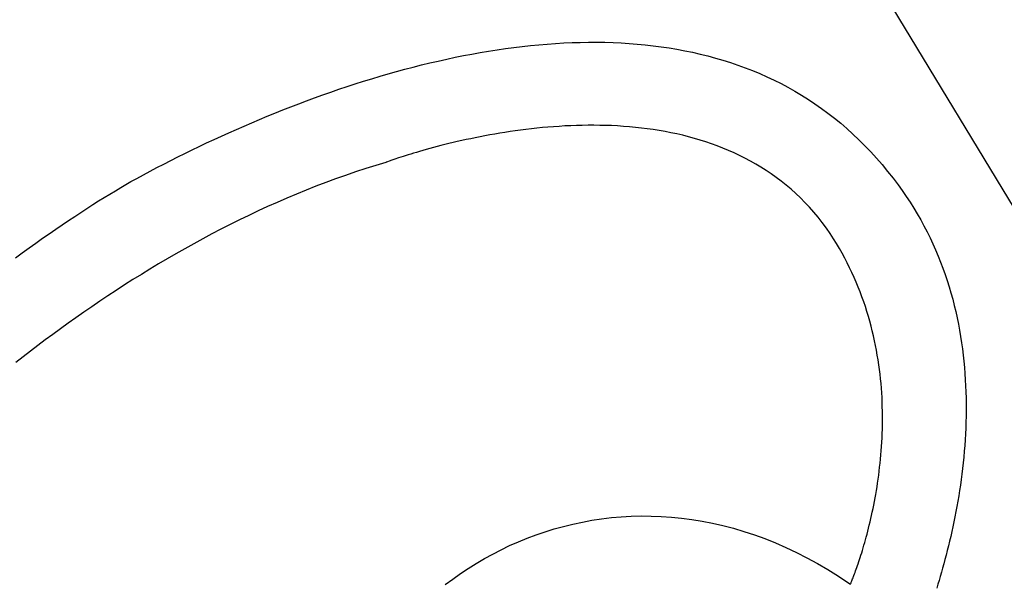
# Model space of a CAD drawing. Header units: millimetres. Extents: x -641 to 119, y -160 to 916.
# Tile 26 of 64: x -417.056 to -415.482, y 516.024 to 516.927. Entities that reach past the tile are written whole.
import ezdxf

# ---------------------------------------------------------------- set-up
doc = ezdxf.new("R2010")
doc.units = ezdxf.units.MM
doc.header["$LTSCALE"] = 32.67
doc.layers.get('0').update_dxf_attribs({"linetype": 'CONTINUOUS'})

msp = doc.modelspace()

# ---------------------------------------------------------------- linework, layer by layer
at = {"color": 7, "linetype": 'Continuous'}
for p, q in [((-414.2464, 514.6083), (-416.4265, 518.2136)), ((-416.2395, 516.8856), (-416.2261, 516.8869)), ((-416.2261, 516.8869), (-416.2128, 516.8881)), ((-416.2128, 516.8881), (-416.1995, 516.889)), ((-416.1995, 516.889), (-416.1863, 516.8898)), ((-416.1863, 516.8898), (-416.173, 516.8903)), ((-416.173, 516.8903), (-416.1598, 516.8907)), ((-416.1598, 516.8907), (-416.1467, 516.8909)), ((-416.1467, 516.8909), (-416.1335, 516.891)), ((-416.1335, 516.891), (-416.1205, 516.8908)), ((-416.1205, 516.8908), (-416.1074, 516.8904)), ((-416.1074, 516.8904), (-416.0945, 516.8898)), ((-416.0945, 516.8898), (-416.0815, 516.889)), ((-416.0815, 516.889), (-416.0687, 516.888)), ((-416.0687, 516.888), (-416.0559, 516.8868)), ((-416.3467, 516.8695), (-416.3333, 516.872)), ((-416.3333, 516.872), (-416.3199, 516.8744)), ((-416.3199, 516.8744), (-416.3064, 516.8767)), ((-416.3064, 516.8767), (-416.293, 516.8788)), ((-416.293, 516.8788), (-416.2796, 516.8808)), ((-416.2796, 516.8808), (-416.2662, 516.8826)), ((-416.2662, 516.8826), (-416.2528, 516.8842)), ((-416.2528, 516.8842), (-416.2395, 516.8856)), ((-416.0559, 516.8868), (-416.0431, 516.8854)), ((-416.0431, 516.8854), (-416.0304, 516.8837)), ((-416.0304, 516.8837), (-416.0178, 516.8818)), ((-416.0178, 516.8818), (-416.0053, 516.8797)), ((-416.0053, 516.8797), (-415.9928, 516.8774)), ((-415.9928, 516.8774), (-415.9804, 516.8748)), ((-415.9804, 516.8748), (-415.9681, 516.872)), ((-415.9681, 516.872), (-415.9559, 516.869)), ((-416.4137, 516.8546), (-416.4003, 516.8578)), ((-416.4003, 516.8578), (-416.3869, 516.8609)), ((-416.3869, 516.8609), (-416.3735, 516.8639)), ((-416.3735, 516.8639), (-416.3601, 516.8668)), ((-416.3601, 516.8668), (-416.3467, 516.8695)), ((-415.9559, 516.869), (-415.9438, 516.8657)), ((-415.9438, 516.8657), (-415.9317, 516.8622)), ((-415.9317, 516.8622), (-415.9197, 516.8584)), ((-415.9197, 516.8584), (-415.9079, 516.8544)), ((-416.4801, 516.8365), (-416.4669, 516.8404)), ((-416.4669, 516.8404), (-416.4536, 516.8441)), ((-416.4536, 516.8441), (-416.4403, 516.8477)), ((-416.4403, 516.8477), (-416.427, 516.8512)), ((-416.427, 516.8512), (-416.4137, 516.8546)), ((-415.9079, 516.8544), (-415.8961, 516.8501)), ((-415.8961, 516.8501), (-415.8845, 516.8455)), ((-415.8845, 516.8455), (-415.8729, 516.8407)), ((-415.8729, 516.8407), (-415.8615, 516.8357)), ((-416.5327, 516.82), (-416.5196, 516.8243)), ((-416.5196, 516.8243), (-416.5065, 516.8285)), ((-416.5065, 516.8285), (-416.4934, 516.8325)), ((-416.4934, 516.8325), (-416.4801, 516.8365)), ((-415.8615, 516.8357), (-415.8501, 516.8303)), ((-415.8501, 516.8303), (-415.8389, 516.8247)), ((-415.8389, 516.8247), (-415.8278, 516.8188)), ((-416.5717, 516.8067), (-416.5588, 516.8112)), ((-416.5588, 516.8112), (-416.5458, 516.8157)), ((-416.5458, 516.8157), (-416.5327, 516.82)), ((-415.8278, 516.8188), (-415.8168, 516.8126)), ((-415.8168, 516.8126), (-415.8059, 516.8062)), ((-416.6228, 516.7876), (-416.6101, 516.7925)), ((-416.6101, 516.7925), (-416.5974, 516.7973)), ((-416.5974, 516.7973), (-416.5846, 516.802)), ((-416.5846, 516.802), (-416.5717, 516.8067)), ((-415.8059, 516.8062), (-415.7952, 516.7995)), ((-415.7952, 516.7995), (-415.7846, 516.7924)), ((-415.7846, 516.7924), (-415.7741, 516.7851)), ((-416.6605, 516.7726), (-416.648, 516.7777)), ((-416.648, 516.7777), (-416.6355, 516.7827)), ((-416.6355, 516.7827), (-416.6228, 516.7876)), ((-415.7741, 516.7851), (-415.7638, 516.7775)), ((-415.7638, 516.7775), (-415.7536, 516.7696)), ((-416.6975, 516.7569), (-416.6852, 516.7622)), ((-416.6852, 516.7622), (-416.6729, 516.7674)), ((-416.6729, 516.7674), (-416.6605, 516.7726)), ((-415.7536, 516.7696), (-415.7435, 516.7614)), ((-415.7435, 516.7614), (-415.7336, 516.7528)), ((-416.7337, 516.7408), (-416.7217, 516.7462)), ((-416.7217, 516.7462), (-416.7096, 516.7516)), ((-416.7096, 516.7516), (-416.6975, 516.7569)), ((-416.2887, 516.7454), (-416.2967, 516.744)), ((-416.2805, 516.7467), (-416.2887, 516.7454)), ((-416.2722, 516.748), (-416.2805, 516.7467)), ((-416.2638, 516.7492), (-416.2722, 516.748)), ((-416.2553, 516.7503), (-416.2638, 516.7492)), ((-416.2467, 516.7514), (-416.2553, 516.7503)), ((-416.2381, 516.7524), (-416.2467, 516.7514)), ((-416.2293, 516.7534), (-416.2381, 516.7524)), ((-416.2205, 516.7543), (-416.2293, 516.7534)), ((-416.2115, 516.7551), (-416.2205, 516.7543)), ((-416.2025, 516.7558), (-416.2115, 516.7551)), ((-416.1935, 516.7564), (-416.2025, 516.7558)), ((-416.1843, 516.757), (-416.1935, 516.7564)), ((-416.1752, 516.7574), (-416.1843, 516.757)), ((-416.1659, 516.7577), (-416.1752, 516.7574)), ((-416.1566, 516.758), (-416.1659, 516.7577)), ((-416.1473, 516.7581), (-416.1566, 516.758)), ((-416.138, 516.7581), (-416.1473, 516.7581)), ((-416.1286, 516.758), (-416.138, 516.7581)), ((-416.1191, 516.7578), (-416.1286, 516.758)), ((-416.1097, 516.7575), (-416.1191, 516.7578)), ((-416.1002, 516.757), (-416.1097, 516.7575)), ((-416.0907, 516.7564), (-416.1002, 516.757)), ((-416.0812, 516.7556), (-416.0907, 516.7564)), ((-416.0717, 516.7547), (-416.0812, 516.7556)), ((-416.0622, 516.7537), (-416.0717, 516.7547)), ((-416.0527, 516.7525), (-416.0622, 516.7537)), ((-416.0432, 516.7512), (-416.0527, 516.7525)), ((-416.0337, 516.7497), (-416.0432, 516.7512)), ((-416.0243, 516.748), (-416.0337, 516.7497)), ((-416.0149, 516.7462), (-416.0243, 516.748)), ((-416.0054, 516.7442), (-416.0149, 516.7462)), ((-415.7336, 516.7528), (-415.7238, 516.744)), ((-416.769, 516.7243), (-416.7573, 516.7298)), ((-416.7573, 516.7298), (-416.7455, 516.7353)), ((-416.7455, 516.7353), (-416.7337, 516.7408)), ((-416.3633, 516.7303), (-416.3699, 516.7287)), ((-416.3565, 516.7319), (-416.3633, 516.7303)), ((-416.3495, 516.7335), (-416.3565, 516.7319)), ((-416.3424, 516.7351), (-416.3495, 516.7335)), ((-416.3351, 516.7366), (-416.3424, 516.7351)), ((-416.3277, 516.7382), (-416.3351, 516.7366)), ((-416.3202, 516.7397), (-416.3277, 516.7382)), ((-416.3125, 516.7412), (-416.3202, 516.7397)), ((-416.3047, 516.7426), (-416.3125, 516.7412)), ((-416.2967, 516.744), (-416.3047, 516.7426)), ((-415.9961, 516.7421), (-416.0054, 516.7442)), ((-415.9867, 516.7397), (-415.9961, 516.7421)), ((-415.9774, 516.7372), (-415.9867, 516.7397)), ((-415.9682, 516.7345), (-415.9774, 516.7372)), ((-415.959, 516.7316), (-415.9682, 516.7345)), ((-415.9499, 516.7285), (-415.959, 516.7316)), ((-415.7238, 516.744), (-415.7142, 516.7349)), ((-415.7142, 516.7349), (-415.7047, 516.7254)), ((-416.792, 516.7131), (-416.7806, 516.7187)), ((-416.7806, 516.7187), (-416.769, 516.7243)), ((-416.4217, 516.7148), (-416.4264, 516.7134)), ((-416.4167, 516.7163), (-416.4217, 516.7148)), ((-416.4115, 516.7177), (-416.4167, 516.7163)), ((-416.4061, 516.7193), (-416.4115, 516.7177)), ((-416.4006, 516.7208), (-416.4061, 516.7193)), ((-416.3948, 516.7224), (-416.4006, 516.7208)), ((-416.3889, 516.7239), (-416.3948, 516.7224)), ((-416.3827, 516.7255), (-416.3889, 516.7239)), ((-416.3764, 516.7271), (-416.3827, 516.7255)), ((-416.3699, 516.7287), (-416.3764, 516.7271)), ((-415.9408, 516.7252), (-415.9499, 516.7285)), ((-415.9318, 516.7217), (-415.9408, 516.7252)), ((-415.9229, 516.7179), (-415.9318, 516.7217)), ((-415.914, 516.714), (-415.9229, 516.7179)), ((-415.9052, 516.7099), (-415.914, 516.714)), ((-415.7047, 516.7254), (-415.6954, 516.7156)), ((-415.6954, 516.7156), (-415.6862, 516.7055)), ((-416.8258, 516.6961), (-416.8146, 516.7018)), ((-416.8146, 516.7018), (-416.8034, 516.7074)), ((-416.8034, 516.7074), (-416.792, 516.7131)), ((-416.4706, 516.6988), (-416.4869, 516.6939)), ((-416.47, 516.699), (-416.4704, 516.6988)), ((-416.4682, 516.6996), (-416.47, 516.699)), ((-416.4653, 516.7007), (-416.4682, 516.6996)), ((-416.4613, 516.7021), (-416.4653, 516.7007)), ((-416.4563, 516.7038), (-416.4613, 516.7021)), ((-416.4503, 516.7058), (-416.4563, 516.7038)), ((-416.4432, 516.7081), (-416.4503, 516.7058)), ((-416.4353, 516.7107), (-416.4432, 516.7081)), ((-416.4309, 516.712), (-416.4353, 516.7107)), ((-416.4264, 516.7134), (-416.4309, 516.712)), ((-415.8965, 516.7055), (-415.9052, 516.7099)), ((-415.8879, 516.7009), (-415.8965, 516.7055)), ((-415.8794, 516.6961), (-415.8879, 516.7009)), ((-415.6862, 516.7055), (-415.6772, 516.6951)), ((-416.8584, 516.6789), (-416.8477, 516.6847)), ((-416.8477, 516.6847), (-416.8368, 516.6904)), ((-416.8368, 516.6904), (-416.8258, 516.6961)), ((-416.5191, 516.6835), (-416.5352, 516.678)), ((-416.503, 516.6888), (-416.5191, 516.6835)), ((-416.4869, 516.6939), (-416.503, 516.6888)), ((-415.871, 516.6911), (-415.8794, 516.6961)), ((-415.8627, 516.6858), (-415.871, 516.6911)), ((-415.8545, 516.6803), (-415.8627, 516.6858)), ((-415.6772, 516.6951), (-415.6684, 516.6843)), ((-415.6684, 516.6843), (-415.6598, 516.6733)), ((-416.8864, 516.6634), (-416.8783, 516.6681)), ((-416.8783, 516.6681), (-416.8691, 516.6732)), ((-416.8691, 516.6732), (-416.8584, 516.6789)), ((-416.5669, 516.6665), (-416.5827, 516.6605)), ((-416.5511, 516.6723), (-416.5669, 516.6665)), ((-416.5352, 516.678), (-416.5511, 516.6723)), ((-415.8464, 516.6745), (-415.8545, 516.6803)), ((-415.8385, 516.6685), (-415.8464, 516.6745)), ((-415.8306, 516.6622), (-415.8385, 516.6685)), ((-415.6598, 516.6733), (-415.6518, 516.6626)), ((-416.912, 516.6481), (-416.9032, 516.6534)), ((-416.9032, 516.6534), (-416.8947, 516.6585)), ((-416.8947, 516.6585), (-416.8864, 516.6634)), ((-416.5983, 516.6543), (-416.6138, 516.6479)), ((-416.5827, 516.6605), (-416.5983, 516.6543)), ((-415.8229, 516.6557), (-415.8306, 516.6622)), ((-415.8153, 516.6489), (-415.8229, 516.6557)), ((-415.6518, 516.6626), (-415.6452, 516.6535)), ((-415.6452, 516.6535), (-415.6387, 516.6443)), ((-416.9393, 516.6311), (-416.93, 516.637)), ((-416.93, 516.637), (-416.9209, 516.6426)), ((-416.9209, 516.6426), (-416.912, 516.6481)), ((-416.6293, 516.6414), (-416.6446, 516.6348)), ((-416.6138, 516.6479), (-416.6293, 516.6414)), ((-415.8079, 516.6419), (-415.8153, 516.6489)), ((-415.8006, 516.6345), (-415.8079, 516.6419)), ((-415.6387, 516.6443), (-415.6326, 516.635)), ((-415.6326, 516.635), (-415.6267, 516.6256)), ((-416.9584, 516.6188), (-416.9487, 516.625)), ((-416.9487, 516.625), (-416.9393, 516.6311)), ((-416.675, 516.621), (-416.6901, 516.6139)), ((-416.6599, 516.6279), (-416.675, 516.621)), ((-416.6446, 516.6348), (-416.6599, 516.6279)), ((-415.7935, 516.6269), (-415.8006, 516.6345)), ((-415.7865, 516.6191), (-415.7935, 516.6269)), ((-415.6267, 516.6256), (-415.621, 516.6162)), ((-416.9883, 516.5988), (-416.9782, 516.6057)), ((-416.9782, 516.6057), (-416.9682, 516.6123)), ((-416.9682, 516.6123), (-416.9584, 516.6188)), ((-416.705, 516.6066), (-416.7198, 516.5993)), ((-416.6901, 516.6139), (-416.705, 516.6066)), ((-415.7796, 516.6109), (-415.7865, 516.6191)), ((-415.7729, 516.6025), (-415.7796, 516.6109)), ((-415.621, 516.6162), (-415.6155, 516.6068)), ((-415.6155, 516.6068), (-415.6103, 516.5972)), ((-417.009, 516.5846), (-416.9986, 516.5918)), ((-416.9986, 516.5918), (-416.9883, 516.5988)), ((-416.7345, 516.5918), (-416.7491, 516.5842)), ((-416.7198, 516.5993), (-416.7345, 516.5918)), ((-415.7664, 516.5937), (-415.7729, 516.6025)), ((-415.7601, 516.5847), (-415.7664, 516.5937)), ((-415.6103, 516.5972), (-415.6053, 516.5877)), ((-417.0303, 516.5697), (-417.0196, 516.5773)), ((-417.0196, 516.5773), (-417.009, 516.5846)), ((-416.7636, 516.5765), (-416.778, 516.5686)), ((-416.7491, 516.5842), (-416.7636, 516.5765)), ((-415.7547, 516.5764), (-415.7601, 516.5847)), ((-415.75, 516.5688), (-415.7547, 516.5764)), ((-415.6053, 516.5877), (-415.6006, 516.578)), ((-415.6006, 516.578), (-415.596, 516.5684)), ((-417.0521, 516.5541), (-417.0411, 516.562)), ((-417.0411, 516.562), (-417.0303, 516.5697)), ((-416.7922, 516.5607), (-416.8064, 516.5527)), ((-416.778, 516.5686), (-416.7922, 516.5607)), ((-415.7455, 516.5611), (-415.75, 516.5688)), ((-415.7412, 516.5534), (-415.7455, 516.5611)), ((-415.596, 516.5684), (-415.5917, 516.5587)), ((-415.5917, 516.5587), (-415.5876, 516.5489)), ((-417.0631, 516.546), (-417.0521, 516.5541)), ((-416.8204, 516.5445), (-416.8343, 516.5363)), ((-416.8064, 516.5527), (-416.8204, 516.5445)), ((-415.737, 516.5457), (-415.7412, 516.5534)), ((-415.733, 516.538), (-415.737, 516.5457)), ((-415.5876, 516.5489), (-415.5837, 516.5391)), ((-416.8481, 516.528), (-416.8617, 516.5196)), ((-416.8343, 516.5363), (-416.8481, 516.528)), ((-415.7292, 516.5302), (-415.733, 516.538)), ((-415.7255, 516.5225), (-415.7292, 516.5302)), ((-415.5837, 516.5391), (-415.58, 516.5293)), ((-415.58, 516.5293), (-415.5765, 516.5195)), ((-416.8753, 516.5112), (-416.8887, 516.5026)), ((-416.8617, 516.5196), (-416.8753, 516.5112)), ((-415.722, 516.5147), (-415.7255, 516.5225)), ((-415.7186, 516.5069), (-415.722, 516.5147)), ((-415.5765, 516.5195), (-415.5732, 516.5096)), ((-415.5732, 516.5096), (-415.5701, 516.4997)), ((-416.9019, 516.494), (-416.9151, 516.4854)), ((-416.8887, 516.5026), (-416.9019, 516.494)), ((-415.7154, 516.4991), (-415.7186, 516.5069)), ((-415.7123, 516.4914), (-415.7154, 516.4991)), ((-415.5701, 516.4997), (-415.5671, 516.4898)), ((-416.9151, 516.4854), (-416.9281, 516.4767)), ((-415.7094, 516.4836), (-415.7123, 516.4914)), ((-415.7067, 516.4758), (-415.7094, 516.4836)), ((-415.5671, 516.4898), (-415.5644, 516.4799)), ((-415.5644, 516.4799), (-415.5619, 516.47)), ((-416.941, 516.4679), (-416.9537, 516.4591)), ((-416.9281, 516.4767), (-416.941, 516.4679)), ((-415.704, 516.468), (-415.7067, 516.4758)), ((-415.7015, 516.4602), (-415.704, 516.468)), ((-415.5619, 516.47), (-415.5595, 516.46)), ((-416.9663, 516.4503), (-416.9788, 516.4414)), ((-416.9537, 516.4591), (-416.9663, 516.4503)), ((-415.6992, 516.4524), (-415.7015, 516.4602)), ((-415.6969, 516.4446), (-415.6992, 516.4524)), ((-415.5595, 516.46), (-415.5573, 516.4501)), ((-415.5573, 516.4501), (-415.5553, 516.4401)), ((-416.9911, 516.4325), (-417.0033, 516.4236)), ((-416.9788, 516.4414), (-416.9911, 516.4325)), ((-415.6948, 516.4368), (-415.6969, 516.4446)), ((-415.6929, 516.429), (-415.6948, 516.4368)), ((-415.5553, 516.4401), (-415.5534, 516.4302)), ((-417.0154, 516.4146), (-417.0273, 516.4057)), ((-417.0033, 516.4236), (-417.0154, 516.4146)), ((-415.691, 516.4213), (-415.6929, 516.429)), ((-415.6893, 516.4135), (-415.691, 516.4213)), ((-415.5534, 516.4302), (-415.5517, 516.4203)), ((-415.5517, 516.4203), (-415.5502, 516.4103)), ((-417.0273, 516.4057), (-417.0391, 516.3967)), ((-415.6877, 516.4058), (-415.6893, 516.4135)), ((-415.6862, 516.3981), (-415.6877, 516.4058)), ((-415.5502, 516.4103), (-415.5488, 516.4004)), ((-415.5488, 516.4004), (-415.5476, 516.3905)), ((-417.0507, 516.3878), (-417.0622, 516.3788)), ((-417.0391, 516.3967), (-417.0507, 516.3878)), ((-415.6849, 516.3904), (-415.6862, 516.3981)), ((-415.6836, 516.3827), (-415.6849, 516.3904)), ((-415.5476, 516.3905), (-415.5465, 516.3806)), ((-415.6825, 516.3751), (-415.6836, 516.3827)), ((-415.6815, 516.3675), (-415.6825, 516.3751)), ((-415.6806, 516.3599), (-415.6815, 516.3675)), ((-415.5465, 516.3806), (-415.5456, 516.3707)), ((-415.5456, 516.3707), (-415.5448, 516.3609)), ((-415.6797, 516.3523), (-415.6806, 516.3599)), ((-415.679, 516.3448), (-415.6797, 516.3523)), ((-415.5448, 516.3609), (-415.5442, 516.351)), ((-415.6784, 516.3373), (-415.679, 516.3448)), ((-415.6779, 516.3299), (-415.6784, 516.3373)), ((-415.5442, 516.351), (-415.5437, 516.3413)), ((-415.5437, 516.3413), (-415.5433, 516.3315)), ((-415.6774, 516.3225), (-415.6779, 516.3299)), ((-415.6771, 516.3151), (-415.6774, 516.3225)), ((-415.5433, 516.3315), (-415.543, 516.3218)), ((-415.543, 516.3218), (-415.5429, 516.3121)), ((-415.6769, 516.3078), (-415.6771, 516.3151)), ((-415.6767, 516.3005), (-415.6769, 516.3078)), ((-415.5429, 516.3121), (-415.5429, 516.3025)), ((-415.6766, 516.2933), (-415.6767, 516.3005)), ((-415.6766, 516.2861), (-415.6766, 516.2933)), ((-415.543, 516.2929), (-415.5433, 516.2833)), ((-415.5429, 516.3025), (-415.543, 516.2929)), ((-415.6768, 516.2719), (-415.6767, 516.279)), ((-415.6767, 516.279), (-415.6766, 516.2861)), ((-415.5436, 516.2738), (-415.544, 516.2644)), ((-415.5433, 516.2833), (-415.5436, 516.2738)), ((-415.6777, 516.251), (-415.6773, 516.2579)), ((-415.6773, 516.2579), (-415.6771, 516.2649)), ((-415.6771, 516.2649), (-415.6768, 516.2719)), ((-415.544, 516.2644), (-415.5446, 516.255)), ((-415.6786, 516.2374), (-415.6781, 516.2442)), ((-415.6781, 516.2442), (-415.6777, 516.251)), ((-415.5452, 516.2457), (-415.5459, 516.2365)), ((-415.5446, 516.255), (-415.5452, 516.2457)), ((-415.6798, 516.2241), (-415.6792, 516.2307)), ((-415.6792, 516.2307), (-415.6786, 516.2374)), ((-415.5468, 516.2273), (-415.5477, 516.2182)), ((-415.5459, 516.2365), (-415.5468, 516.2273)), ((-415.6819, 516.2046), (-415.6812, 516.211)), ((-415.6812, 516.211), (-415.6804, 516.2175)), ((-415.6804, 516.2175), (-415.6798, 516.2241)), ((-415.5477, 516.2182), (-415.5487, 516.2092)), ((-415.6836, 516.192), (-415.6827, 516.1982)), ((-415.6827, 516.1982), (-415.6819, 516.2046)), ((-415.5498, 516.2002), (-415.5509, 516.1914)), ((-415.5487, 516.2092), (-415.5498, 516.2002)), ((-415.6864, 516.1736), (-415.6854, 516.1797)), ((-415.6854, 516.1797), (-415.6845, 516.1858)), ((-415.6845, 516.1858), (-415.6836, 516.192)), ((-415.5521, 516.1826), (-415.5534, 516.1739)), ((-415.5509, 516.1914), (-415.5521, 516.1826)), ((-415.6885, 516.1619), (-415.6874, 516.1677)), ((-415.6874, 516.1677), (-415.6864, 516.1736)), ((-415.5548, 516.1653), (-415.5562, 516.1568)), ((-415.5534, 516.1739), (-415.5548, 516.1653)), ((-415.6918, 516.1449), (-415.6906, 516.1505)), ((-415.6906, 516.1505), (-415.6895, 516.1561)), ((-415.6895, 516.1561), (-415.6885, 516.1619)), ((-415.5577, 516.1484), (-415.5592, 516.1401)), ((-415.5562, 516.1568), (-415.5577, 516.1484)), ((-416.1102, 516.1304), (-416.0945, 516.1318)), ((-416.0945, 516.1318), (-416.0786, 516.1327)), ((-416.0786, 516.1327), (-416.0627, 516.1331)), ((-416.0627, 516.1331), (-416.0466, 516.133)), ((-416.0466, 516.133), (-416.0304, 516.1324)), ((-416.0304, 516.1324), (-416.0142, 516.1313)), ((-416.0142, 516.1313), (-415.9978, 516.1297)), ((-415.6953, 516.1288), (-415.6941, 516.1341)), ((-415.6941, 516.1341), (-415.6929, 516.1394)), ((-415.6929, 516.1394), (-415.6918, 516.1449)), ((-415.5608, 516.1319), (-415.5624, 516.1238)), ((-415.5592, 516.1401), (-415.5608, 516.1319)), ((-416.2015, 516.1124), (-416.1866, 516.1165)), ((-416.1866, 516.1165), (-416.1716, 516.1201)), ((-416.1716, 516.1201), (-416.1565, 516.1234)), ((-416.1565, 516.1234), (-416.1412, 516.1262)), ((-416.1412, 516.1262), (-416.1258, 516.1285)), ((-416.1258, 516.1285), (-416.1102, 516.1304)), ((-415.9978, 516.1297), (-415.9814, 516.1275)), ((-415.9814, 516.1275), (-415.9649, 516.1248)), ((-415.9649, 516.1248), (-415.9483, 516.1216)), ((-415.9483, 516.1216), (-415.9317, 516.1178)), ((-415.9317, 516.1178), (-415.915, 516.1134)), ((-415.6989, 516.1136), (-415.6977, 516.1186)), ((-415.6977, 516.1186), (-415.6965, 516.1236)), ((-415.6965, 516.1236), (-415.6953, 516.1288)), ((-415.5641, 516.1159), (-415.5658, 516.108)), ((-415.5624, 516.1238), (-415.5641, 516.1159)), ((-416.2449, 516.0975), (-416.2306, 516.1029)), ((-416.2306, 516.1029), (-416.2161, 516.1078)), ((-416.2161, 516.1078), (-416.2015, 516.1124)), ((-415.915, 516.1134), (-415.8983, 516.1085)), ((-415.8983, 516.1085), (-415.8815, 516.1029)), ((-415.8815, 516.1029), (-415.8648, 516.0968)), ((-415.7026, 516.0994), (-415.7013, 516.104)), ((-415.7013, 516.104), (-415.7001, 516.1088)), ((-415.7001, 516.1088), (-415.6989, 516.1136)), ((-415.5676, 516.1003), (-415.5693, 516.0926)), ((-415.5658, 516.108), (-415.5676, 516.1003)), ((-416.2865, 516.079), (-416.2728, 516.0856)), ((-416.2728, 516.0856), (-416.2589, 516.0917)), ((-416.2589, 516.0917), (-416.2449, 516.0975)), ((-415.8648, 516.0968), (-415.8479, 516.0901)), ((-415.8479, 516.0901), (-415.8311, 516.0828)), ((-415.7075, 516.0821), (-415.7063, 516.0863)), ((-415.7063, 516.0863), (-415.705, 516.0905)), ((-415.705, 516.0905), (-415.7038, 516.0949)), ((-415.7038, 516.0949), (-415.7026, 516.0994)), ((-415.5711, 516.0852), (-415.573, 516.0778)), ((-415.5693, 516.0926), (-415.5711, 516.0852)), ((-416.3132, 516.0648), (-416.2999, 516.0721)), ((-416.2999, 516.0721), (-416.2865, 516.079)), ((-415.8311, 516.0828), (-415.8143, 516.0749)), ((-415.8143, 516.0749), (-415.7974, 516.0663)), ((-415.7122, 516.0668), (-415.711, 516.0705)), ((-415.711, 516.0705), (-415.7099, 516.0742)), ((-415.7099, 516.0742), (-415.7087, 516.0781)), ((-415.7087, 516.0781), (-415.7075, 516.0821)), ((-415.5748, 516.0706), (-415.5767, 516.0635)), ((-415.573, 516.0778), (-415.5748, 516.0706)), ((-416.3389, 516.0492), (-416.3262, 516.0572)), ((-416.3262, 516.0572), (-416.3132, 516.0648)), ((-415.7974, 516.0663), (-415.7806, 516.0571)), ((-415.7806, 516.0571), (-415.7638, 516.0473)), ((-415.7176, 516.0507), (-415.7166, 516.0537)), ((-415.7166, 516.0537), (-415.7155, 516.0567)), ((-415.7155, 516.0567), (-415.7144, 516.06)), ((-415.7144, 516.06), (-415.7133, 516.0633)), ((-415.7133, 516.0633), (-415.7122, 516.0668)), ((-415.5786, 516.0565), (-415.5805, 516.0497)), ((-415.5767, 516.0635), (-415.5786, 516.0565)), ((-416.3637, 516.0322), (-416.3515, 516.0409)), ((-416.3515, 516.0409), (-416.3389, 516.0492)), ((-415.7638, 516.0473), (-415.747, 516.0368)), ((-415.747, 516.0368), (-415.7302, 516.0257)), ((-415.723, 516.0361), (-415.7222, 516.0381)), ((-415.7222, 516.0381), (-415.7213, 516.0404)), ((-415.7213, 516.0404), (-415.7205, 516.0427)), ((-415.7205, 516.0427), (-415.7196, 516.0452)), ((-415.7196, 516.0452), (-415.7186, 516.0479)), ((-415.7186, 516.0479), (-415.7176, 516.0507)), ((-415.5824, 516.043), (-415.5843, 516.0365)), ((-415.5805, 516.0497), (-415.5824, 516.043)), ((-416.3757, 516.0232), (-416.3637, 516.0322)), ((-415.7302, 516.0257), (-415.7278, 516.0241)), ((-415.7277, 516.0243), (-415.7275, 516.0248)), ((-415.7275, 516.0248), (-415.7269, 516.0261)), ((-415.7269, 516.0261), (-415.7265, 516.027)), ((-415.7265, 516.027), (-415.7256, 516.0294)), ((-415.7256, 516.0294), (-415.7244, 516.0324)), ((-415.7244, 516.0324), (-415.7237, 516.0342)), ((-415.7237, 516.0342), (-415.723, 516.0361)), ((-415.5881, 516.0239), (-415.59, 516.0178)), ((-415.5862, 516.0301), (-415.5881, 516.0239)), ((-415.5843, 516.0365), (-415.5862, 516.0301))]:
    msp.add_line(p, q, dxfattribs=at)

doc.saveas('drawing.dxf')
